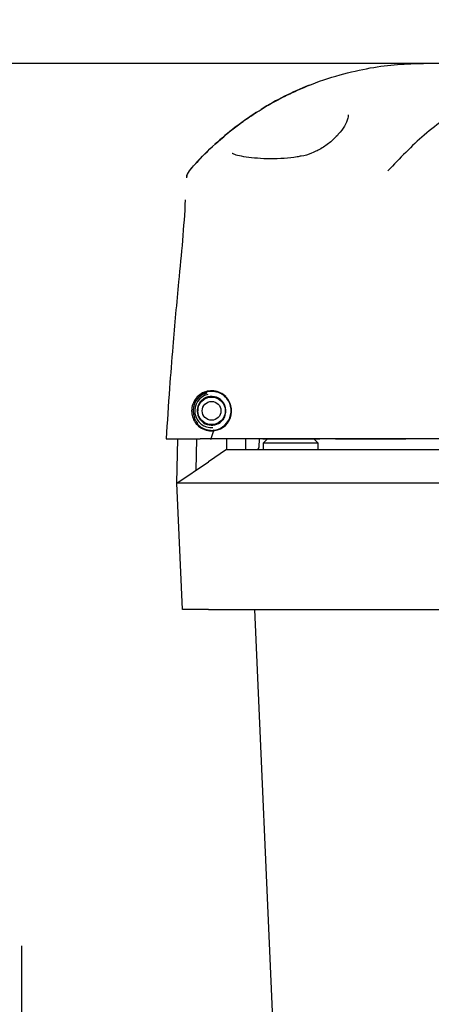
# Model space of a CAD drawing. Header units: millimetres. Extents: x 0 to 210, y 0 to 148.
# Tile 12 of 52: x 22 to 28, y 109 to 124. Entities that reach past the tile are written whole.
import ezdxf

# ---------------------------------------------------------------- set-up
doc = ezdxf.new("R2010")
doc.units = ezdxf.units.MM
doc.header["$LTSCALE"] = 0.5
doc.layers.add('FORMAT', color=7, linetype='Continuous')
doc.styles.add('SLDTEXTSTYLE0', font='TXT', dxfattribs={"width": 0.605})
doc.dimstyles.new('SLDDIMSTYLE0', dxfattribs={"dimtxt": 1.284159, "dimasz": 1.651, "dimexe": 0, "dimexo": 0.0625, "dimgap": 0.32104, "dimtad": 1, "dimdec": 1, "dimlfac": 6, "dimrnd": 1e-09, "dimzin": 12, "dimdsep": 46, "dimtxsty": 'SLDTEXTSTYLE0', "dimsah": 1, "dimcen": 0.09, "dimadec": 0, "dimazin": 3, "dimtfac": 1, "dimtdec": 1, "dimtmove": 0, "dimatfit": 0, "dimfxl": 0, "dimfrac": 2, "dimtolj": 1, "dimtzin": 12, "dimarcsym": 0})
doc.dimstyles.new('SLDDIMSTYLE4', dxfattribs={"dimtxt": 1.284159, "dimasz": 1.651, "dimexe": 0, "dimexo": 0.0625, "dimgap": 0.32104, "dimtad": 1, "dimdec": 1, "dimlfac": 6, "dimrnd": 1e-09, "dimzin": 12, "dimdsep": 46, "dimtxsty": 'SLDTEXTSTYLE0', "dimblk2": 'DOT', "dimsah": 1, "dimcen": 0.09, "dimadec": 0, "dimazin": 3, "dimtfac": 1, "dimtdec": 1, "dimtmove": 0, "dimatfit": 0, "dimfxl": 0, "dimfrac": 2, "dimtolj": 1, "dimtzin": 12, "dimarcsym": 0})
doc.dimstyles.new('SLDDIMSTYLE6', dxfattribs={"dimtxt": 1.284159, "dimasz": 1.651, "dimexe": 0, "dimexo": 0.0625, "dimgap": 0.32104, "dimtad": 1, "dimdec": 1, "dimlfac": 6, "dimrnd": 1e-09, "dimzin": 12, "dimdsep": 46, "dimtxsty": 'SLDTEXTSTYLE0', "dimsah": 1, "dimcen": 0.09, "dimadec": 0, "dimazin": 3, "dimtfac": 1, "dimtdec": 1, "dimtofl": 0, "dimtmove": 0, "dimatfit": 3, "dimfxl": 0, "dimfrac": 2, "dimtolj": 1, "dimtzin": 12, "dimarcsym": 0})

# ---------------------------------------------------------------- blocks, each defined once
blk = doc.blocks.new('_Dot')
at = {"color": 0, "linetype": 'ByBlock', "lineweight": -2}
blk.add_line((-0.5, 0), (-1, 0), dxfattribs=at)
at = {"color": 0, "linetype": 'ByBlock', "const_width": 0.5}
blk.add_lwpolyline([(-0.25, 0, 1), (0.25, 0, 1)], format="xyb", close=True, dxfattribs=at)
blk = doc.blocks.new('_D_5')
at = {"layer": 'FORMAT'}
for p, q in [((23.849, 128.457), (23.408, 128.457)), ((23.408, 128.457), (23.408, 126.484)), ((28.258, 128.457), (28.699, 128.457)), ((28.699, 128.457), (28.699, 126.484)), ((30.737, 106.911), (30.737, 126.691)), ((36.32, 106.911), (36.32, 126.691)), ((23.408, 126.484), (23.849, 126.484)), ((28.699, 126.484), (28.258, 126.484)), ((30.737, 126.191), (22.477, 126.191)), ((30.737, 126.191), (36.32, 126.191)), ((36.32, 126.191), (39.495, 126.191))]:
    blk.add_line(p, q, dxfattribs=at)
blk.add_solid([(30.737, 126.191), (29.086, 126.445), (29.086, 125.937)], dxfattribs=at)
at = {"layer": 'FORMAT', "xscale": 0.508, "yscale": 0.508, "rotation": 180.0000000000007}
blk.add_blockref('_Dot', (36.32, 126.191, 15.816), dxfattribs=at)
at = {"layer": 'FORMAT', "char_height": 1.3229, "attachment_point": 1, "style": 'SLDTEXTSTYLE0'}
for s, insert in [('33,5', (24.339, 130.456)), ('1,319', (23.849, 128.19))]:
    blk.add_mtext(s, dxfattribs=dict(at, insert=insert))
blk = doc.blocks.new('_D_7')
at = {"layer": 'FORMAT'}
for p, q in [((21.964, 106.911), (21.964, 110.086)), ((30.737, 106.911), (21.464, 106.911)), ((21.964, 106.911), (21.964, 101.167)), ((19.698, 106.244), (19.698, 106.685)), ((19.698, 106.685), (21.67, 106.685)), ((21.67, 106.685), (21.67, 106.244)), ((19.698, 101.834), (19.698, 101.393)), ((21.67, 101.393), (21.67, 101.834)), ((19.698, 101.393), (21.67, 101.393)), ((32.987, 101.167), (21.464, 101.167)), ((21.964, 101.167), (21.964, 97.992))]:
    blk.add_line(p, q, dxfattribs=at)
for points in [[(21.964, 106.911), (22.218, 108.562), (21.71, 108.562)], [(21.964, 101.167), (21.71, 99.516), (22.218, 99.516)]]:
    blk.add_solid(points, dxfattribs=at)
at = {"layer": 'FORMAT', "char_height": 1.3229, "attachment_point": 1, "rotation": 90, "style": 'SLDTEXTSTYLE0'}
for s, insert in [('1,357', (19.965, 101.834)), ('34,5', (17.699, 102.324))]:
    blk.add_mtext(s, dxfattribs=dict(at, insert=insert))
blk = doc.blocks.new('_D_8')
at = {"layer": 'FORMAT'}
for p, q in [((28.025, 123.402), (16.275, 123.402)), ((16.775, 91.308), (16.775, 123.402)), ((14.509, 109.56), (14.509, 110.001)), ((14.509, 110.001), (16.481, 110.001)), ((16.481, 110.001), (16.481, 109.56)), ((14.509, 105.15), (14.509, 104.709)), ((16.481, 104.709), (16.481, 105.15)), ((14.509, 104.709), (16.481, 104.709)), ((26.923, 91.308), (16.275, 91.308))]:
    blk.add_line(p, q, dxfattribs=at)
for points in [[(16.775, 123.402), (16.521, 121.751), (17.029, 121.751)], [(16.775, 91.308), (17.029, 92.959), (16.521, 92.959)]]:
    blk.add_solid(points, dxfattribs=at)
at = {"layer": 'FORMAT', "char_height": 1.3229, "attachment_point": 1, "rotation": 90, "style": 'SLDTEXTSTYLE0'}
for s, insert in [('192,6', (12.51, 105.15)), ('7,581', (14.776, 105.15))]:
    blk.add_mtext(s, dxfattribs=dict(at, insert=insert))

msp = doc.modelspace()

# ---------------------------------------------------------------- linework, layer by layer
at = {"color": 7, "linetype": 'Continuous', "lineweight": 25}
for p, q in [((28.929136, 123.401802), (28.024797, 123.401802)), ((24.454209, 121.706386), (24.448172, 121.677191)), ((24.715115, 118.33883), (24.759051, 118.360264)), ((24.927829, 118.345146), (24.930617, 118.343711)), ((24.959848, 118.330237), (24.960176, 118.329747)), ((24.613634, 118.123623), (24.613589, 118.122358)), ((24.615109, 118.165884), (24.613634, 118.123623)), ((24.619147, 118.200343), (24.619147, 118.158468)), ((24.643589, 118.264959), (24.643439, 118.260672)), ((25.035813, 118.158468), (25.035813, 118.200343)), ((24.859838, 117.871247), (24.810207, 117.719197)), ((24.304362, 117.069254), (24.315985, 117.735135)), ((24.595192, 117.265421), (24.603391, 117.735135)), ((24.655141, 117.735135), (24.655329, 117.735135)), ((24.837473, 117.735135), (24.655329, 117.735135)), ((47.815183, 117.735135), (24.837473, 117.735135)), ((25.051569, 117.735135), (25.054362, 117.575135)), ((25.338975, 117.735135), (25.341768, 117.575135)), ((25.545844, 117.614984), (25.550905, 117.730902)), ((26.459741, 117.730902), (25.601287, 117.730902)), ((25.666795, 117.730902), (25.604362, 117.668468)), ((26.437695, 117.668468), (26.375262, 117.730902)), ((27.758783, 117.730902), (26.698167, 117.730902)), ((25.054362, 117.575135), (24.779362, 117.389645)), ((25.054362, 117.575135), (47.829814, 117.575135)), ((25.604362, 117.668468), (25.604362, 117.575135)), ((26.437695, 117.668468), (25.604362, 117.668468)), ((26.437695, 117.575135), (26.437695, 117.668468)), ((24.304362, 117.069254), (24.779362, 117.389645)), ((24.387789, 115.158468), (24.304362, 117.069254)), ((47.851901, 117.069254), (24.779362, 117.069254)), ((24.779362, 115.158468), (47.851901, 115.158468)), ((25.844632, 106.865532), (25.482554, 115.158468))]:
    msp.add_line(p, q, dxfattribs=at)
for radius in [0.208333, 0.141346]:
    msp.add_circle((24.82748, 118.158468), radius, dxfattribs=at)
for centre, radius, start, end in [((28.024797, 118.735135), 4.666667, 111.7059815, 121.6633238), ((28.024797, 118.735135), 4.666667, 122.6401773, 132.3934252), ((28.024797, 118.735135), 4.666667, 133.6502445, 139.2698551), ((24.6145, 121.67091), 0.166498, 166.6675858, 178.0094541), ((24.61471, 121.671248), 0.166645, 139.0962309, 177.9997327), ((24.82748, 118.158383), 0.279486, 114.4131696, 201.8756413), ((24.82748, 118.158546), 0.25462, 103.2938445, 274.7809682), ((24.82748, 118.158468), 0.216667, 134.8438156, 189.2547126), ((24.82748, 118.158468), 0.2125, 136.1226396, 178), ((24.82748, 118.158402), 0.216906, 52.3922535, 122.06557), ((24.82748, 118.158284), 0.302645, 270, 49.6142027), ((24.82748, 118.158289), 0.294669, 270, 47.9278384), ((24.82748, 118.158468), 0.216667, 332.70405, 52.2337762), ((25.069081, 118.402971), 0.131233, 213.9153513, 225.3419521), ((24.82748, 118.158468), 0.2125, 334.6697935, 45.3419521), ((24.82748, 118.158402), 0.216906, 189.5655227, 314.4866432), ((24.82748, 118.158291), 0.290467, 220.7591998, 222.6847289), ((25.504217, 117.616802), 0.041667, 270, 357.5)]:
    msp.add_arc(centre, radius, start, end, dxfattribs=at)
for centre, major_axis, start_param, end_param in [((24.601281, 115.16113), (-0.13214, -3.784005), 3.729022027, 3.732039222), ((25.078699, 115.16113), (0.13214, -3.784005), 2.442548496, 2.446026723)]:
    msp.add_ellipse(centre, major_axis=major_axis, ratio=0.017441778, start_param=start_param, end_param=end_param, dxfattribs=at)
for points, knots in [([(26.123573, 122.996957), (26.17359, 123.018615), (26.386408, 123.110772), (26.757638, 123.235323), (27.216313, 123.338119), (27.641289, 123.393077), (27.896463, 123.398882), (28.024797, 123.401802)], [0, 0, 0, 0, 0.0759209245, 0.3230377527, 0.5562458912, 0.7768240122, 1, 1, 1, 1]), ([(30.157873, 123.320571), (29.983604, 123.281637), (29.63953, 123.204767), (29.140722, 123.015181), (28.601163, 122.739337), (28.035145, 122.354498), (27.667495, 121.96824), (27.48844, 121.780122)], [0, 0, 0, 0, 0.181308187, 0.3579726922, 0.5299583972, 0.7710776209, 1, 1, 1, 1]), ([(25.094555, 122.36714), (25.1463, 122.407961), (25.251908, 122.491274), (25.49336, 122.66006), (25.789044, 122.839378), (26.024609, 122.95034), (26.12356, 122.996951)], [0, 0, 0, 0, 0.200120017, 0.408430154, 0.751506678, 1, 1, 1, 1]), ([(26.889082, 122.626521), (26.8895, 122.616829), (26.890933, 122.583669), (26.855982, 122.490084), (26.773643, 122.363282), (26.6529, 122.237075), (26.506298, 122.125937), (26.347636, 122.048795), (26.236769, 122.006062), (26.179737, 122.000548), (26.17973, 122.000547)], [0, 0, 0, 0, 0.0731029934, 0.2500986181, 0.4194443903, 0.5937558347, 0.7482902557, 0.8825017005, 0.9999853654, 1, 1, 1, 1]), ([(24.488461, 121.780148), (24.577959, 121.879706), (24.765664, 122.088509), (24.98181, 122.271615), (25.094896, 122.367415)], [0, 0, 0, 0, 0.476802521, 1, 1, 1, 1]), ([(26.178063, 122.00349), (26.158298, 121.99862), (26.077383, 121.978681), (25.917366, 121.965509), (25.712819, 121.958779), (25.514782, 121.967774), (25.342629, 121.986735), (25.219634, 122.010387), (25.146847, 122.03595), (25.139673, 122.040938), (25.136382, 122.043226)], [0, 0, 0, 0, 0.043908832, 0.179755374, 0.327998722, 0.478253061, 0.63148986, 0.781672, 0.899865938, 1, 1, 1, 1]), ([(24.431229, 121.341934), (24.418326, 121.13812), (24.392532, 120.730706), (24.334781, 120.164653), (24.284915, 119.626224), (24.237511, 119.085219), (24.187876, 118.456677), (24.158278, 117.990432), (24.142071, 117.735135)], [0, 0, 0, 0, 0.179988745, 0.3597909, 0.493772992, 0.627012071, 0.795767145, 1, 1, 1, 1]), ([(25.041198, 118.37257), (25.014879, 118.394133), (24.962237, 118.437261), (24.862077, 118.464216), (24.760308, 118.458844), (24.665678, 118.419912), (24.588456, 118.35166), (24.537981, 118.260908), (24.521132, 118.160851), (24.535848, 118.065374), (24.578246, 117.97918), (24.648922, 117.907111), (24.743266, 117.861545), (24.824408, 117.852565), (24.867646, 117.858453), (24.877306, 117.859769)], [0, 0, 0, 0, 0.081217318, 0.162444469, 0.243439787, 0.324888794, 0.40797915, 0.492316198, 0.572688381, 0.646794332, 0.723451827, 0.807772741, 0.894928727, 0.976524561, 1, 1, 1, 1]), ([(25.042276, 118.360012), (25.030633, 118.371279), (25.007011, 118.394137), (24.965189, 118.420217), (24.91961, 118.439565), (24.872156, 118.450737), (24.82351, 118.453921), (24.785396, 118.450163), (24.756721, 118.443898), (24.735576, 118.437642), (24.713758, 118.429141), (24.689311, 118.416937), (24.667724, 118.403215), (24.651121, 118.390183), (24.642207, 118.381719), (24.641191, 118.379603), (24.646856, 118.38314), (24.654917, 118.38865), (24.660272, 118.392106), (24.660583, 118.392306)], [0, 0, 0, 0, 0.065786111, 0.133465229, 0.199256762, 0.267000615, 0.331955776, 0.398993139, 0.427109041, 0.456244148, 0.50561529, 0.556270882, 0.629381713, 0.704578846, 0.778078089, 0.853984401, 0.923982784, 0.995589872, 1, 1, 1, 1]), ([(24.754239, 118.428987), (24.750794, 118.428391), (24.742543, 118.426965), (24.727062, 118.423123), (24.707523, 118.416531), (24.685558, 118.407209), (24.668916, 118.397279), (24.660583, 118.392306)], [0, 0, 0, 0, 0.151380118, 0.362516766, 0.573975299, 0.786678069, 1, 1, 1, 1]), ([(24.711965, 118.41288), (24.716967, 118.415055), (24.726987, 118.419413), (24.740505, 118.424251), (24.75006, 118.427355), (24.755128, 118.428977), (24.754532, 118.428984), (24.754239, 118.428987)], [0, 0, 0, 0, 0.2156220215, 0.4318753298, 0.6321343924, 0.819698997, 1, 1, 1, 1]), ([(24.715115, 118.33883), (24.701054, 118.329092), (24.68328, 118.316783), (24.673914, 118.304601), (24.671957, 118.302056)], [0, 0, 0, 0, 0.791091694, 1, 1, 1, 1]), ([(24.674692, 118.312092), (24.682396, 118.319332), (24.693857, 118.330104), (24.707767, 118.339227), (24.712327, 118.342218)], [0, 0, 0, 0, 0.672203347, 1, 1, 1, 1]), ([(24.633602, 118.245458), (24.633489, 118.245207), (24.633191, 118.244548), (24.633888, 118.246075), (24.634319, 118.24702)], [0, 0, 0, 0, 0.381635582, 1, 1, 1, 1]), ([(24.608004, 117.984153), (24.607741, 117.984583), (24.607217, 117.985441), (24.603028, 117.991151), (24.595317, 118.00216), (24.58191, 118.023361), (24.573329, 118.04258), (24.568119, 118.054249)], [0, 0, 0, 0, 0.107862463, 0.215096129, 0.372674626, 0.619112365, 1, 1, 1, 1]), ([(24.608004, 117.984153), (24.607855, 117.979878), (24.607672, 117.974642), (24.607495, 117.969579), (24.607463, 117.968651)], [0, 0, 0, 0, 0.816642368, 1, 1, 1, 1]), ([(25.020021, 118.059108), (25.010861, 118.043483), (24.999422, 118.023969), (24.982791, 118.007034), (24.979476, 118.003658)], [0, 0, 0, 0, 0.800674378, 1, 1, 1, 1]), ([(24.613959, 117.961365), (24.614472, 117.960599), (24.615504, 117.959058), (24.6191, 117.95472), (24.623736, 117.949582), (24.629132, 117.943999), (24.635666, 117.937704), (24.643729, 117.930511), (24.653545, 117.922498), (24.665524, 117.913708), (24.679379, 117.904702), (24.693335, 117.896816), (24.70668, 117.890234), (24.718877, 117.884887), (24.732385, 117.87975), (24.746642, 117.875174), (24.761262, 117.87131), (24.776238, 117.86818), (24.791699, 117.865802), (24.808564, 117.864146), (24.82674, 117.863457), (24.846211, 117.864035), (24.865875, 117.865849), (24.878927, 117.868202), (24.885472, 117.869383)], [0, 0, 0, 0, 0.057589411, 0.115817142, 0.161556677, 0.207551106, 0.254268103, 0.301212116, 0.35485535, 0.408883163, 0.464224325, 0.5200805, 0.556638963, 0.593400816, 0.631132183, 0.669265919, 0.705827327, 0.742592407, 0.77996426, 0.817531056, 0.862439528, 0.907631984, 0.953676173, 1, 1, 1, 1]), ([(24.143923, 117.735135), (24.143311, 117.735135), (24.130097, 117.735135), (24.178229, 117.735135), (24.29178, 117.735135), (24.46204, 117.735135), (24.597976, 117.735135), (24.655141, 117.735135)], [0, 0, 0, 0, 0.012818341, 0.276624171, 0.522865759, 0.799349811, 1, 1, 1, 1]), ([(24.779362, 117.069254), (24.718835, 117.069266), (24.626621, 117.069286), (24.516105, 117.069268), (24.41858, 117.069246), (24.325639, 117.069256), (24.311455, 117.069254), (24.304362, 117.069254)], [0, 0, 0, 0, 0.242814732, 0.369932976, 0.500496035, 0.75021586, 1, 1, 1, 1]), ([(24.779362, 115.158468), (24.757696, 115.158468), (24.71374, 115.158468), (24.649931, 115.158468), (24.589241, 115.158468), (24.534436, 115.158468), (24.486054, 115.158468), (24.446441, 115.158468), (24.415803, 115.158468), (24.398144, 115.158468), (24.389228, 115.158468), (24.38827, 115.158468), (24.387789, 115.158468)], [0, 0, 0, 0, 0.105615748, 0.214280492, 0.319897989, 0.42857818, 0.534319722, 0.643138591, 0.748909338, 0.857752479, 0.928435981, 1, 1, 1, 1])]:
    msp.add_open_spline(points, degree=3, knots=knots, dxfattribs=at)

# ---------------------------------------------------------------- dimensions: what is measured, and where the dimension line sits
at = {"layer": 'FORMAT'}
for base, p1, p2, angle, dimstyle, picture, middle in [((36.320195, 126.190507), (30.736862, 106.911219), (36.320195, 106.911219), 0, 'SLDDIMSTYLE4', '_D_5', (26.053432, 126.190507)), ((16.775005, 123.401802), (26.922739, 91.308468), (28.024797, 123.401802), 90, 'SLDDIMSTYLE6', '_D_8', (16.775005, 107.355135)), ((21.964273, 101.166692), (30.736862, 106.911219), (32.986862, 101.166692), 90, 'SLDDIMSTYLE0', '_D_7', (21.964273, 104.038956))]:
    dim = msp.add_linear_dim(base=base, p1=p1, p2=p2, angle=angle, dimstyle=dimstyle, dxfattribs=at)
    dim.commit()
    dim.dimension.update_dxf_attribs({"geometry": picture, "text_midpoint": middle, "dimtype": 160})

doc.saveas('drawing.dxf')
